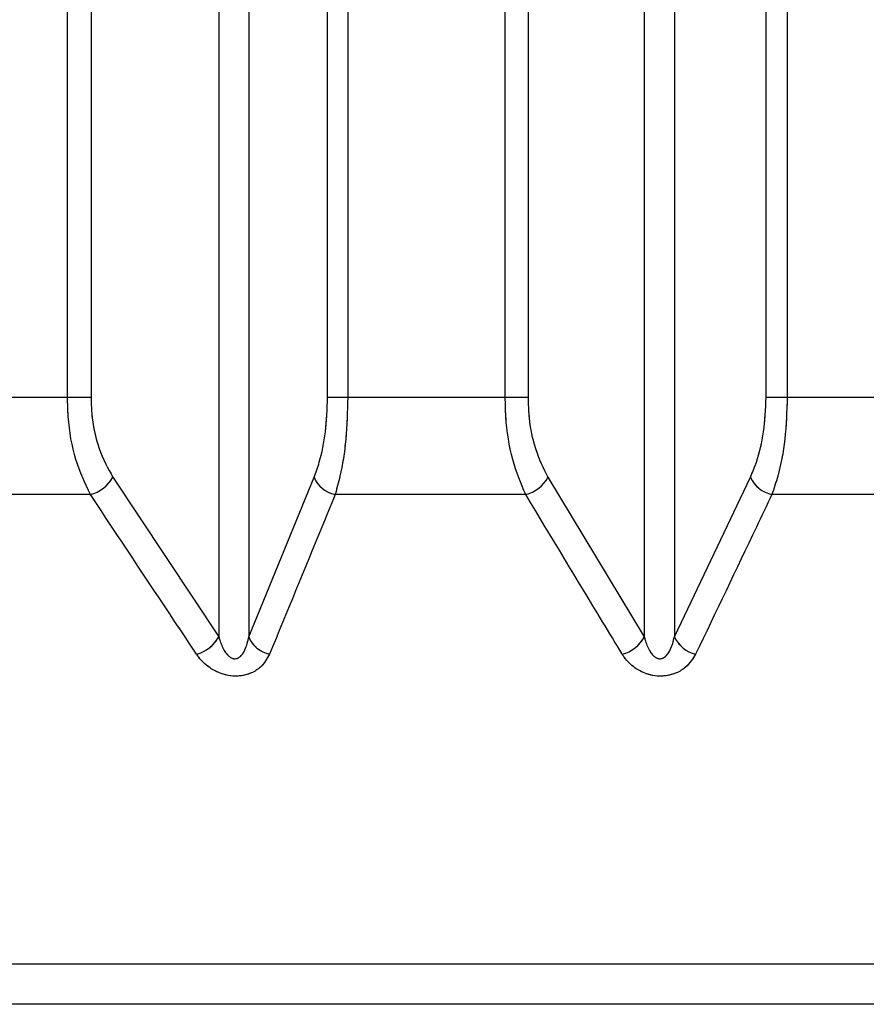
# Model space of a CAD drawing. Header units: inches. Extents: x 0.1 to 16.9, y 0.1 to 10.9.
# Tile 29 of 235: x 6.44807 to 6.4492, y 2.44266 to 2.44397. Entities that reach past the tile are written whole.
import ezdxf

# ---------------------------------------------------------------- set-up
doc = ezdxf.new("R2010")
doc.units = ezdxf.units.IN
doc.header["$MEASUREMENT"] = 0
doc.linetypes.add('PHANTOM', pattern=[0.49999999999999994, 0.25, -0.05, 0.05, -0.05, 0.05, -0.05])

msp = doc.modelspace()

# ---------------------------------------------------------------- linework, layer by layer
at = {"color": 7, "linetype": 'Continuous', "lineweight": 25}
for p, q in [((6.448137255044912, 2.443469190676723), (6.448137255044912, 2.447858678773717)), ((6.44816869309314, 2.447858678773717), (6.44816869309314, 2.443469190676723)), ((6.448484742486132, 2.443469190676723), (6.448484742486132, 2.447858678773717)), ((6.448511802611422, 2.447858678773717), (6.448511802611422, 2.443469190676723)), ((6.448722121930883, 2.443469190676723), (6.448722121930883, 2.447858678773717)), ((6.448752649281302, 2.447858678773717), (6.448752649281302, 2.443469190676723)), ((6.449070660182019, 2.443469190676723), (6.449070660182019, 2.447858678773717)), ((6.449098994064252, 2.447858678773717), (6.449098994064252, 2.443469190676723)), ((6.448339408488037, 2.447602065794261), (6.448339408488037, 2.443149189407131)), ((6.448379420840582, 2.447602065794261), (6.448379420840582, 2.443149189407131)), ((6.448907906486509, 2.447602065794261), (6.448907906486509, 2.443149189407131)), ((6.448948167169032, 2.447602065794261), (6.448948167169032, 2.443149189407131)), ((6.448137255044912, 2.443469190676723), (6.447928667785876, 2.443469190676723)), ((6.44816869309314, 2.443469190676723), (6.448137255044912, 2.443469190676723)), ((6.448511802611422, 2.443469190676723), (6.448484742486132, 2.443469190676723)), ((6.448722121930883, 2.443469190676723), (6.448511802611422, 2.443469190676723)), ((6.448752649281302, 2.443469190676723), (6.448722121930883, 2.443469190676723)), ((6.449098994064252, 2.443469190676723), (6.449070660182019, 2.443469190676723)), ((6.449310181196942, 2.443469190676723), (6.449098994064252, 2.443469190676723)), ((6.448197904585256, 2.443362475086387), (6.448339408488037, 2.443149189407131)), ((6.448379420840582, 2.443149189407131), (6.448466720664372, 2.443362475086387)), ((6.448779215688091, 2.443362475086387), (6.448907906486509, 2.443149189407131)), ((6.448948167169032, 2.443149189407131), (6.449049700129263, 2.443362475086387)), ((6.448167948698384, 2.443339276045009), (6.447915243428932, 2.443339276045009)), ((6.448749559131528, 2.443339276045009), (6.448494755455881, 2.443339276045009)), ((6.449334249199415, 2.443339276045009), (6.449078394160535, 2.443339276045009)), ((6.4580042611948, 2.44271199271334), (6.440993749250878, 2.44271199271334)), ((6.457874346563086, 2.442658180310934), (6.441123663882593, 2.442658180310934))]:
    msp.add_line(p, q, dxfattribs=at)
at = {"color": 7, "linetype": 'PHANTOM', "lineweight": 18}
for p, q in [((6.448137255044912, 2.443469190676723), (6.448137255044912, 2.447858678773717)), ((6.448137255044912, 2.443469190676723), (6.448137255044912, 2.447858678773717)), ((6.448137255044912, 2.443469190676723), (6.448137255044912, 2.447858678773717)), ((6.44816869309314, 2.447858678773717), (6.44816869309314, 2.443469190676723)), ((6.44816869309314, 2.447858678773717), (6.44816869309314, 2.443469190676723)), ((6.44816869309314, 2.447858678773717), (6.44816869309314, 2.443469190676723)), ((6.448484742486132, 2.443469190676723), (6.448484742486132, 2.447858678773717)), ((6.448484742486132, 2.443469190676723), (6.448484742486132, 2.447858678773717)), ((6.448484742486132, 2.443469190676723), (6.448484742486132, 2.447858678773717)), ((6.448511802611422, 2.447858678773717), (6.448511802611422, 2.443469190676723)), ((6.448511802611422, 2.447858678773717), (6.448511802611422, 2.443469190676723)), ((6.448511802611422, 2.447858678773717), (6.448511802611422, 2.443469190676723)), ((6.448722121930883, 2.443469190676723), (6.448722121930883, 2.447858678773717)), ((6.448722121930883, 2.443469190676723), (6.448722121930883, 2.447858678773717)), ((6.448722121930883, 2.443469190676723), (6.448722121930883, 2.447858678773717)), ((6.448752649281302, 2.447858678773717), (6.448752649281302, 2.443469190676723)), ((6.448752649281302, 2.447858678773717), (6.448752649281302, 2.443469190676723)), ((6.448752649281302, 2.447858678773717), (6.448752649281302, 2.443469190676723)), ((6.449070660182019, 2.443469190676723), (6.449070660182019, 2.447858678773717)), ((6.449070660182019, 2.443469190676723), (6.449070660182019, 2.447858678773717)), ((6.449070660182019, 2.443469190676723), (6.449070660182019, 2.447858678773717)), ((6.449098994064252, 2.447858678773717), (6.449098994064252, 2.443469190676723)), ((6.449098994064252, 2.447858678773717), (6.449098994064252, 2.443469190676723)), ((6.449098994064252, 2.447858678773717), (6.449098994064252, 2.443469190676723)), ((6.448339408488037, 2.447602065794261), (6.448339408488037, 2.443149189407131)), ((6.448339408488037, 2.447602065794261), (6.448339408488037, 2.443149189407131)), ((6.448339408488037, 2.447602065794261), (6.448339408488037, 2.443149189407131)), ((6.448379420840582, 2.447602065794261), (6.448379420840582, 2.443149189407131)), ((6.448379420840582, 2.447602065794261), (6.448379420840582, 2.443149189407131)), ((6.448379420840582, 2.447602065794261), (6.448379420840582, 2.443149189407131)), ((6.448907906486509, 2.447602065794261), (6.448907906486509, 2.443149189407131)), ((6.448907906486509, 2.447602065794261), (6.448907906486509, 2.443149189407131)), ((6.448907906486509, 2.447602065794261), (6.448907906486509, 2.443149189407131)), ((6.448948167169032, 2.447602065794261), (6.448948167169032, 2.443149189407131)), ((6.448948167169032, 2.447602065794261), (6.448948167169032, 2.443149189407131)), ((6.448948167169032, 2.447602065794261), (6.448948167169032, 2.443149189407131)), ((6.448137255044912, 2.443469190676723), (6.447928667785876, 2.443469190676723)), ((6.448137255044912, 2.443469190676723), (6.447928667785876, 2.443469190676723)), ((6.448137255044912, 2.443469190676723), (6.447928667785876, 2.443469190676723)), ((6.44816869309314, 2.443469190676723), (6.448137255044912, 2.443469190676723)), ((6.44816869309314, 2.443469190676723), (6.448137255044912, 2.443469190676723)), ((6.44816869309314, 2.443469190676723), (6.448137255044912, 2.443469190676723)), ((6.448511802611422, 2.443469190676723), (6.448484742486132, 2.443469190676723)), ((6.448511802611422, 2.443469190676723), (6.448484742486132, 2.443469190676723)), ((6.448511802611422, 2.443469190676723), (6.448484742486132, 2.443469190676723)), ((6.448722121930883, 2.443469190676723), (6.448511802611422, 2.443469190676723)), ((6.448722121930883, 2.443469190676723), (6.448511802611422, 2.443469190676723)), ((6.448722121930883, 2.443469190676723), (6.448511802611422, 2.443469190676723)), ((6.448752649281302, 2.443469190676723), (6.448722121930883, 2.443469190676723)), ((6.448752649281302, 2.443469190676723), (6.448722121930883, 2.443469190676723)), ((6.448752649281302, 2.443469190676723), (6.448722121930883, 2.443469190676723)), ((6.449098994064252, 2.443469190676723), (6.449070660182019, 2.443469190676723)), ((6.449098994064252, 2.443469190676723), (6.449070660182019, 2.443469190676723)), ((6.449098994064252, 2.443469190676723), (6.449070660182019, 2.443469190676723)), ((6.449310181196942, 2.443469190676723), (6.449098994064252, 2.443469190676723)), ((6.449310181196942, 2.443469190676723), (6.449098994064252, 2.443469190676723)), ((6.449310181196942, 2.443469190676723), (6.449098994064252, 2.443469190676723)), ((6.448197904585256, 2.443362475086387), (6.448339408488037, 2.443149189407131)), ((6.448197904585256, 2.443362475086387), (6.448339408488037, 2.443149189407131)), ((6.448197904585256, 2.443362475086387), (6.448339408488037, 2.443149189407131)), ((6.448379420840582, 2.443149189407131), (6.448466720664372, 2.443362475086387)), ((6.448379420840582, 2.443149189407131), (6.448466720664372, 2.443362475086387)), ((6.448379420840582, 2.443149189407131), (6.448466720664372, 2.443362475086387)), ((6.448779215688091, 2.443362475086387), (6.448907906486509, 2.443149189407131)), ((6.448779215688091, 2.443362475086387), (6.448907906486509, 2.443149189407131)), ((6.448779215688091, 2.443362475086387), (6.448907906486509, 2.443149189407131)), ((6.448948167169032, 2.443149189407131), (6.449049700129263, 2.443362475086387)), ((6.448948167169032, 2.443149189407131), (6.449049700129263, 2.443362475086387)), ((6.448948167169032, 2.443149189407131), (6.449049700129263, 2.443362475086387)), ((6.448167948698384, 2.443339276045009), (6.447915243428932, 2.443339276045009)), ((6.448167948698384, 2.443339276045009), (6.447915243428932, 2.443339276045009)), ((6.448167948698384, 2.443339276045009), (6.447915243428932, 2.443339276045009)), ((6.448749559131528, 2.443339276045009), (6.448494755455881, 2.443339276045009)), ((6.448749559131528, 2.443339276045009), (6.448494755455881, 2.443339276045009)), ((6.448749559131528, 2.443339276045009), (6.448494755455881, 2.443339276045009)), ((6.449334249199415, 2.443339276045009), (6.449078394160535, 2.443339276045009)), ((6.449334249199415, 2.443339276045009), (6.449078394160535, 2.443339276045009)), ((6.449334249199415, 2.443339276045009), (6.449078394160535, 2.443339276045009)), ((6.4580042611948, 2.44271199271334), (6.440993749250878, 2.44271199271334)), ((6.4580042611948, 2.44271199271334), (6.44099374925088, 2.44271199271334)), ((6.4580042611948, 2.44271199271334), (6.44099374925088, 2.44271199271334)), ((6.457874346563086, 2.442658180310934), (6.441123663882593, 2.442658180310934)), ((6.457874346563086, 2.442658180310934), (6.441123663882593, 2.442658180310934)), ((6.457874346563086, 2.442658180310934), (6.441123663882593, 2.442658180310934))]:
    msp.add_line(p, q, dxfattribs=at)
at = {"color": 7, "linetype": 'Continuous', "lineweight": 25}
for centre, radius, start, end in [((6.448154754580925, 2.443387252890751), 4.975803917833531e-05, 285.3767895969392, 330.1344871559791), ((6.448502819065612, 2.443377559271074), 3.912323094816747e-05, 202.6782431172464, 258.1056337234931), ((6.448737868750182, 2.443384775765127), 4.69775430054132e-05, 284.4094964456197, 331.6595727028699), ((6.449087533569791, 2.443379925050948), 4.166377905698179e-05, 204.7606273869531, 257.3284943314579), ((6.448296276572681, 2.443173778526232), 4.964863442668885e-05, 285.7348053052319, 330.3129222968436), ((6.448415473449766, 2.443164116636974), 3.902067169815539e-05, 202.4915216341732, 257.7089403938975), ((6.448866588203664, 2.443171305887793), 4.686511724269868e-05, 284.7749456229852, 331.841146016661), ((6.44898595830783, 2.443166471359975), 4.155521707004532e-05, 204.5746997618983, 256.9439419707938)]:
    msp.add_arc(centre, radius, start, end, dxfattribs=at)
at = {"color": 7, "linetype": 'PHANTOM', "lineweight": 18}
for centre, radius, start, end in [((6.448154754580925, 2.443387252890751), 4.975803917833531e-05, 285.3767895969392, 330.1344871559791), ((6.448154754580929, 2.443387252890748), 4.975803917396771e-05, 285.3767895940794, 330.1344871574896), ((6.448154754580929, 2.443387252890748), 4.975803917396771e-05, 285.3767895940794, 330.1344871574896), ((6.448502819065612, 2.443377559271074), 3.912323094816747e-05, 202.6782431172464, 258.1056337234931), ((6.448502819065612, 2.443377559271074), 3.912323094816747e-05, 202.6782431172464, 258.1056337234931), ((6.448502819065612, 2.443377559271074), 3.912323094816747e-05, 202.6782431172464, 258.1056337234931), ((6.448737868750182, 2.443384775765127), 4.69775430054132e-05, 284.4094964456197, 331.6595727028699), ((6.448737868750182, 2.443384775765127), 4.69775430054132e-05, 284.4094964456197, 331.6595727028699), ((6.448737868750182, 2.443384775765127), 4.69775430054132e-05, 284.4094964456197, 331.6595727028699), ((6.449087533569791, 2.443379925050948), 4.166377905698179e-05, 204.7606273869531, 257.3284943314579), ((6.449087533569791, 2.443379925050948), 4.166377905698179e-05, 204.7606273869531, 257.3284943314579), ((6.449087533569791, 2.443379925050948), 4.166377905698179e-05, 204.7606273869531, 257.3284943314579), ((6.448296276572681, 2.443173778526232), 4.964863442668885e-05, 285.7348053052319, 330.3129222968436), ((6.448296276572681, 2.443173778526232), 4.964863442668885e-05, 285.7348053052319, 330.3129222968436), ((6.448296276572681, 2.443173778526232), 4.964863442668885e-05, 285.7348053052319, 330.3129222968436), ((6.448415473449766, 2.443164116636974), 3.902067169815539e-05, 202.4915216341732, 257.7089403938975), ((6.448415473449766, 2.443164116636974), 3.902067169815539e-05, 202.4915216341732, 257.7089403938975), ((6.448415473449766, 2.443164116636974), 3.902067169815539e-05, 202.4915216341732, 257.7089403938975), ((6.448866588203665, 2.443171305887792), 4.686511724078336e-05, 284.7749456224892, 331.8411460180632), ((6.448866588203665, 2.443171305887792), 4.686511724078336e-05, 284.7749456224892, 331.8411460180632), ((6.448866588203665, 2.443171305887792), 4.686511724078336e-05, 284.7749456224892, 331.8411460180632), ((6.448985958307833, 2.443166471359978), 4.155521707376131e-05, 204.5746997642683, 256.9439419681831), ((6.448985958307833, 2.443166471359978), 4.155521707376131e-05, 204.5746997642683, 256.9439419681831), ((6.448985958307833, 2.443166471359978), 4.155521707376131e-05, 204.5746997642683, 256.9439419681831)]:
    msp.add_arc(centre, radius, start, end, dxfattribs=at)
at = {"color": 7, "linetype": 'Continuous', "lineweight": 25}
for points, knots in [([(6.448167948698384, 2.443339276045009), (6.448160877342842, 2.443354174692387), (6.448146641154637, 2.443384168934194), (6.448138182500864, 2.443431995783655), (6.448137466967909, 2.443460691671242), (6.448137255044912, 2.443469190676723)], [0, 0, 0, 0, 0.4099050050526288, 0.8252285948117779, 0.9999999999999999, 0.9999999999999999, 0.9999999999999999, 0.9999999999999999]), ([(6.44816869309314, 2.443469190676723), (6.448168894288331, 2.443462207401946), (6.44816957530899, 2.443438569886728), (6.44817771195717, 2.443399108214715), (6.448191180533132, 2.443374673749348), (6.448197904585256, 2.443362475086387)], [0, 0, 0, 0, 0.1735354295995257, 0.5873958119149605, 1, 1, 1, 1]), ([(6.448466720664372, 2.443362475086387), (6.448469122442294, 2.443369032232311), (6.448475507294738, 2.443386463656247), (6.448482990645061, 2.443422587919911), (6.448484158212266, 2.443453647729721), (6.448484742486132, 2.443469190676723)], [0, 0, 0, 0, 0.2315050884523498, 0.615429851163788, 0.9999999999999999, 0.9999999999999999, 0.9999999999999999, 0.9999999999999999]), ([(6.448511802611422, 2.443469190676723), (6.44851125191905, 2.443450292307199), (6.448510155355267, 2.44341266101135), (6.44850309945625, 2.4433686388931), (6.448497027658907, 2.443347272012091), (6.448494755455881, 2.443339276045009)], [0, 0, 0, 0, 0.3869935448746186, 0.7705992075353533, 1, 1, 1, 1]), ([(6.448749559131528, 2.443339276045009), (6.448743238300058, 2.443354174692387), (6.448730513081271, 2.443384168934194), (6.448722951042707, 2.443431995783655), (6.44872231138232, 2.443460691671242), (6.448722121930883, 2.443469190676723)], [0, 0, 0, 0, 0.4099050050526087, 0.8252285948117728, 1, 1, 1, 1]), ([(6.448752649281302, 2.443469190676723), (6.448752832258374, 2.443462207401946), (6.448753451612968, 2.443438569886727), (6.448760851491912, 2.443399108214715), (6.448773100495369, 2.443374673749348), (6.448779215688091, 2.443362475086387)], [0, 0, 0, 0, 0.1735354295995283, 0.5873958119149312, 0.9999999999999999, 0.9999999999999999, 0.9999999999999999, 0.9999999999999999]), ([(6.449049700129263, 2.443362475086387), (6.449052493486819, 2.443369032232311), (6.449059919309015, 2.443386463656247), (6.449068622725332, 2.443422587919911), (6.44906998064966, 2.443453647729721), (6.449070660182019, 2.443469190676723)], [0, 0, 0, 0, 0.2315050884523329, 0.6154298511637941, 1, 1, 1, 1]), ([(6.449098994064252, 2.443469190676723), (6.449098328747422, 2.443450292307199), (6.449097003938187, 2.44341266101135), (6.449088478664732, 2.4433686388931), (6.44908114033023, 2.443347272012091), (6.449078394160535, 2.443339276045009)], [0, 0, 0, 0, 0.3869935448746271, 0.7705992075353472, 0.9999999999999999, 0.9999999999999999, 0.9999999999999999, 0.9999999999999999]), ([(6.44830974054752, 2.443125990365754), (6.44830010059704, 2.443140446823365), (6.448252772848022, 2.443211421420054), (6.44820555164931, 2.443282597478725), (6.448167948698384, 2.443339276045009)], [0, 0, 0, 0, 0.2036849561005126, 1, 1, 1, 1]), ([(6.448494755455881, 2.443339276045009), (6.448488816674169, 2.443324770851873), (6.448459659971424, 2.443253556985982), (6.448430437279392, 2.443182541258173), (6.448407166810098, 2.443125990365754)], [0, 0, 0, 0, 0.2036849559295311, 1, 1, 1, 1]), ([(6.448878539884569, 2.443125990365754), (6.44886977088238, 2.443140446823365), (6.448826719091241, 2.443211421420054), (6.448783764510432, 2.443282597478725), (6.448749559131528, 2.443339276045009)], [0, 0, 0, 0, 0.2036849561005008, 1, 1, 1, 1]), ([(6.449078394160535, 2.443339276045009), (6.449071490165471, 2.443324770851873), (6.449037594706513, 2.443253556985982), (6.44900362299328, 2.443182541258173), (6.448976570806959, 2.443125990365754)], [0, 0, 0, 0, 0.2036849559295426, 1, 1, 1, 1]), ([(6.448339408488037, 2.443149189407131), (6.448339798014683, 2.443147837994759), (6.448341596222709, 2.44314159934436), (6.448345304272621, 2.443132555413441), (6.448351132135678, 2.443124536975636), (6.448355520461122, 2.44312137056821), (6.448358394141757, 2.443120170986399), (6.448361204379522, 2.443119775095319), (6.44836423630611, 2.443120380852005), (6.448367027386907, 2.443121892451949), (6.448370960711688, 2.443125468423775), (6.448376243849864, 2.443134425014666), (6.448378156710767, 2.443143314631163), (6.448379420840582, 2.443149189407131)], [0, 0, 0, 0, 0.05649002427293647, 0.2607801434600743, 0.386730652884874, 0.4358741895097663, 0.4646030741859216, 0.5036756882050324, 0.5409810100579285, 0.5816903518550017, 0.6276471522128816, 0.7539275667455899, 1, 1, 1, 1]), ([(6.448907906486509, 2.443149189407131), (6.448908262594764, 2.443147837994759), (6.448909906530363, 2.44314159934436), (6.448913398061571, 2.443132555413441), (6.448919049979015, 2.443124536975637), (6.448923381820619, 2.44312137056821), (6.448926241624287, 2.4431201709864), (6.44892905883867, 2.443119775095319), (6.448932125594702, 2.443120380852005), (6.448934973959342, 2.443121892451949), (6.44893902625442, 2.443125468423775), (6.448944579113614, 2.443134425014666), (6.448946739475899, 2.443143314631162), (6.448948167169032, 2.443149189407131)], [0, 0, 0, 0, 0.05649002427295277, 0.2607801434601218, 0.3867306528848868, 0.4358741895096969, 0.4646030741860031, 0.5036756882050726, 0.5409810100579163, 0.5816903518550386, 0.6276471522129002, 0.7539275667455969, 1, 1, 1, 1]), ([(6.448407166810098, 2.443125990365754), (6.448403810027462, 2.443119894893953), (6.448398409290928, 2.443110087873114), (6.448384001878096, 2.443100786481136), (6.448370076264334, 2.443096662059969), (6.448355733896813, 2.443096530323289), (6.448340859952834, 2.443100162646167), (6.448325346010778, 2.443108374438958), (6.448315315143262, 2.443118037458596), (6.448310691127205, 2.443124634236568), (6.44830974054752, 2.443125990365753)], [0, 0, 0, 0, 0.2086143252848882, 0.3356401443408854, 0.4424206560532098, 0.5496604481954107, 0.6478447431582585, 0.7774633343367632, 0.9542521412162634, 1, 1, 1, 1]), ([(6.448976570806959, 2.443125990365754), (6.448972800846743, 2.443119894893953), (6.448966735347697, 2.443110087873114), (6.448951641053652, 2.443100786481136), (6.448937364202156, 2.443096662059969), (6.448922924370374, 2.443096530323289), (6.448908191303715, 2.443100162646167), (6.448893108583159, 2.443108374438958), (6.448883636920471, 2.443118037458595), (6.448879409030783, 2.443124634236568), (6.448878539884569, 2.443125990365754)], [0, 0, 0, 0, 0.2086143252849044, 0.3356401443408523, 0.4424206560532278, 0.5496604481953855, 0.6478447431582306, 0.7774633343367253, 0.9542521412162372, 1, 1, 1, 1])]:
    msp.add_open_spline(points, degree=3, knots=knots, dxfattribs=at)
at = {"color": 7, "linetype": 'PHANTOM', "lineweight": 18}
for points, knots in [([(6.448167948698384, 2.443339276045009), (6.448160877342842, 2.443354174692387), (6.448146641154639, 2.443384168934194), (6.448138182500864, 2.443431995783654), (6.448137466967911, 2.443460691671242), (6.448137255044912, 2.443469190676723)], [0, 0, 0, 0, 0.4099050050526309, 0.8252285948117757, 1, 1, 1, 1]), ([(6.448167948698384, 2.443339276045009), (6.448160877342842, 2.443354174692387), (6.448146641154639, 2.443384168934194), (6.448138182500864, 2.443431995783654), (6.448137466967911, 2.443460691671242), (6.448137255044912, 2.443469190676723)], [0, 0, 0, 0, 0.4099050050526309, 0.8252285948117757, 1, 1, 1, 1]), ([(6.448167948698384, 2.443339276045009), (6.448160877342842, 2.443354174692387), (6.448146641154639, 2.443384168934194), (6.448138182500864, 2.443431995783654), (6.448137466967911, 2.443460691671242), (6.448137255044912, 2.443469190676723)], [0, 0, 0, 0, 0.4099050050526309, 0.8252285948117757, 1, 1, 1, 1]), ([(6.44816869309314, 2.443469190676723), (6.448168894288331, 2.443462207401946), (6.44816957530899, 2.443438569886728), (6.44817771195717, 2.443399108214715), (6.448191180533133, 2.443374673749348), (6.448197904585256, 2.443362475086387)], [0, 0, 0, 0, 0.1735354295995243, 0.5873958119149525, 1, 1, 1, 1]), ([(6.44816869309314, 2.443469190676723), (6.448168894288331, 2.443462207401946), (6.44816957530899, 2.443438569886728), (6.44817771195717, 2.443399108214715), (6.448191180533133, 2.443374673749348), (6.448197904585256, 2.443362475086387)], [0, 0, 0, 0, 0.1735354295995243, 0.5873958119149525, 1, 1, 1, 1]), ([(6.44816869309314, 2.443469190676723), (6.448168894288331, 2.443462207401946), (6.44816957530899, 2.443438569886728), (6.44817771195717, 2.443399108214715), (6.448191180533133, 2.443374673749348), (6.448197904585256, 2.443362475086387)], [0, 0, 0, 0, 0.1735354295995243, 0.5873958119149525, 1, 1, 1, 1]), ([(6.448466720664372, 2.443362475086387), (6.448469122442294, 2.443369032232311), (6.448475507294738, 2.443386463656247), (6.448482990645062, 2.443422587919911), (6.448484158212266, 2.443453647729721), (6.448484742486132, 2.443469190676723)], [0, 0, 0, 0, 0.2315050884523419, 0.6154298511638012, 1, 1, 1, 1]), ([(6.448466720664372, 2.443362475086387), (6.448469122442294, 2.443369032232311), (6.448475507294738, 2.443386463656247), (6.448482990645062, 2.443422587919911), (6.448484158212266, 2.443453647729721), (6.448484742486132, 2.443469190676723)], [0, 0, 0, 0, 0.2315050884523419, 0.6154298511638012, 1, 1, 1, 1]), ([(6.448466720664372, 2.443362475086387), (6.448469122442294, 2.443369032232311), (6.448475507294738, 2.443386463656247), (6.448482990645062, 2.443422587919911), (6.448484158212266, 2.443453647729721), (6.448484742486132, 2.443469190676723)], [0, 0, 0, 0, 0.2315050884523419, 0.6154298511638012, 1, 1, 1, 1]), ([(6.448511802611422, 2.443469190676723), (6.44851125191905, 2.443450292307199), (6.448510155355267, 2.44341266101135), (6.44850309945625, 2.4433686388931), (6.448497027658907, 2.443347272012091), (6.448494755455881, 2.443339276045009)], [0, 0, 0, 0, 0.3869935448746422, 0.7705992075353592, 0.9999999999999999, 0.9999999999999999, 0.9999999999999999, 0.9999999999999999]), ([(6.448511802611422, 2.443469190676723), (6.44851125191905, 2.443450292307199), (6.448510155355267, 2.44341266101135), (6.44850309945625, 2.4433686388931), (6.448497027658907, 2.443347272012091), (6.448494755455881, 2.443339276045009)], [0, 0, 0, 0, 0.3869935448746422, 0.7705992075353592, 0.9999999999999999, 0.9999999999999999, 0.9999999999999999, 0.9999999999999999]), ([(6.448511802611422, 2.443469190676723), (6.44851125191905, 2.443450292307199), (6.448510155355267, 2.44341266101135), (6.44850309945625, 2.4433686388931), (6.448497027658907, 2.443347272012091), (6.448494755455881, 2.443339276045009)], [0, 0, 0, 0, 0.3869935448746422, 0.7705992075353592, 0.9999999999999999, 0.9999999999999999, 0.9999999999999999, 0.9999999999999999]), ([(6.448749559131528, 2.443339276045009), (6.448743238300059, 2.443354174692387), (6.448730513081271, 2.443384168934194), (6.448722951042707, 2.443431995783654), (6.44872231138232, 2.443460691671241), (6.448722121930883, 2.443469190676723)], [0, 0, 0, 0, 0.4099050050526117, 0.8252285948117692, 1, 1, 1, 1]), ([(6.448749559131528, 2.443339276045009), (6.448743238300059, 2.443354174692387), (6.448730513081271, 2.443384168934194), (6.448722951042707, 2.443431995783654), (6.44872231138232, 2.443460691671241), (6.448722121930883, 2.443469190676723)], [0, 0, 0, 0, 0.4099050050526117, 0.8252285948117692, 1, 1, 1, 1]), ([(6.448749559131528, 2.443339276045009), (6.448743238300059, 2.443354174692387), (6.448730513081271, 2.443384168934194), (6.448722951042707, 2.443431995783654), (6.44872231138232, 2.443460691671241), (6.448722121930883, 2.443469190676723)], [0, 0, 0, 0, 0.4099050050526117, 0.8252285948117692, 1, 1, 1, 1]), ([(6.448752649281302, 2.443469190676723), (6.448752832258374, 2.443462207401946), (6.448753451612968, 2.443438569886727), (6.448760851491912, 2.443399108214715), (6.448773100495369, 2.443374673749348), (6.448779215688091, 2.443362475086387)], [0, 0, 0, 0, 0.1735354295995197, 0.5873958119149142, 1, 1, 1, 1]), ([(6.448752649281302, 2.443469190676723), (6.448752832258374, 2.443462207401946), (6.448753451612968, 2.443438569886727), (6.448760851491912, 2.443399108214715), (6.448773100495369, 2.443374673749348), (6.448779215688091, 2.443362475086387)], [0, 0, 0, 0, 0.1735354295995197, 0.5873958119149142, 1, 1, 1, 1]), ([(6.448752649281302, 2.443469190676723), (6.448752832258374, 2.443462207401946), (6.448753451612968, 2.443438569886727), (6.448760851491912, 2.443399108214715), (6.448773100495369, 2.443374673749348), (6.448779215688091, 2.443362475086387)], [0, 0, 0, 0, 0.1735354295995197, 0.5873958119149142, 1, 1, 1, 1]), ([(6.449049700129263, 2.443362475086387), (6.449052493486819, 2.443369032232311), (6.449059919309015, 2.443386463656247), (6.449068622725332, 2.44342258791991), (6.44906998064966, 2.443453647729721), (6.449070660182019, 2.443469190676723)], [0, 0, 0, 0, 0.2315050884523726, 0.6154298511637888, 1, 1, 1, 1]), ([(6.449049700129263, 2.443362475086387), (6.449052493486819, 2.443369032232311), (6.449059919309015, 2.443386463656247), (6.449068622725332, 2.44342258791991), (6.44906998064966, 2.443453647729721), (6.449070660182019, 2.443469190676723)], [0, 0, 0, 0, 0.2315050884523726, 0.6154298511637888, 1, 1, 1, 1]), ([(6.449049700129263, 2.443362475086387), (6.449052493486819, 2.443369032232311), (6.449059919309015, 2.443386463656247), (6.449068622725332, 2.44342258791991), (6.44906998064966, 2.443453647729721), (6.449070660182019, 2.443469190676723)], [0, 0, 0, 0, 0.2315050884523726, 0.6154298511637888, 1, 1, 1, 1]), ([(6.449098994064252, 2.443469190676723), (6.449098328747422, 2.443450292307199), (6.449097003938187, 2.44341266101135), (6.449088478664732, 2.4433686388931), (6.44908114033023, 2.443347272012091), (6.449078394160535, 2.443339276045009)], [0, 0, 0, 0, 0.3869935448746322, 0.7705992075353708, 0.9999999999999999, 0.9999999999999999, 0.9999999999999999, 0.9999999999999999]), ([(6.449098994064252, 2.443469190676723), (6.449098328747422, 2.443450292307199), (6.449097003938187, 2.44341266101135), (6.449088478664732, 2.4433686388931), (6.44908114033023, 2.443347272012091), (6.449078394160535, 2.443339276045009)], [0, 0, 0, 0, 0.3869935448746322, 0.7705992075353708, 0.9999999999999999, 0.9999999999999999, 0.9999999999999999, 0.9999999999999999]), ([(6.449098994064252, 2.443469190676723), (6.449098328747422, 2.443450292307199), (6.449097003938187, 2.44341266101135), (6.449088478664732, 2.4433686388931), (6.44908114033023, 2.443347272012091), (6.449078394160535, 2.443339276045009)], [0, 0, 0, 0, 0.3869935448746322, 0.7705992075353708, 0.9999999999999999, 0.9999999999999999, 0.9999999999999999, 0.9999999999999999]), ([(6.44830974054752, 2.443125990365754), (6.44830010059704, 2.443140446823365), (6.448252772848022, 2.443211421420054), (6.44820555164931, 2.443282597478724), (6.448167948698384, 2.443339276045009)], [0, 0, 0, 0, 0.2036849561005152, 1, 1, 1, 1]), ([(6.44830974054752, 2.443125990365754), (6.44830010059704, 2.443140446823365), (6.448252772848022, 2.443211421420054), (6.44820555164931, 2.443282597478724), (6.448167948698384, 2.443339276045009)], [0, 0, 0, 0, 0.2036849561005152, 1, 1, 1, 1]), ([(6.44830974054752, 2.443125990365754), (6.44830010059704, 2.443140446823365), (6.448252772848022, 2.443211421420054), (6.44820555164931, 2.443282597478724), (6.448167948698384, 2.443339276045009)], [0, 0, 0, 0, 0.2036849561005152, 1, 1, 1, 1]), ([(6.448494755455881, 2.443339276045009), (6.448488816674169, 2.443324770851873), (6.448459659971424, 2.443253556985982), (6.448430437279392, 2.443182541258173), (6.448407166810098, 2.443125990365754)], [0, 0, 0, 0, 0.2036849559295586, 1, 1, 1, 1]), ([(6.448494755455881, 2.443339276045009), (6.448488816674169, 2.443324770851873), (6.448459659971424, 2.443253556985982), (6.448430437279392, 2.443182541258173), (6.448407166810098, 2.443125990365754)], [0, 0, 0, 0, 0.2036849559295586, 1, 1, 1, 1]), ([(6.448494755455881, 2.443339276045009), (6.448488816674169, 2.443324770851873), (6.448459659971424, 2.443253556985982), (6.448430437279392, 2.443182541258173), (6.448407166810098, 2.443125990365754)], [0, 0, 0, 0, 0.2036849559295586, 1, 1, 1, 1]), ([(6.448878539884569, 2.443125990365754), (6.44886977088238, 2.443140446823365), (6.448826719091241, 2.443211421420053), (6.448783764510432, 2.443282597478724), (6.448749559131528, 2.443339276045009)], [0, 0, 0, 0, 0.2036849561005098, 1, 1, 1, 1]), ([(6.448878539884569, 2.443125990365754), (6.44886977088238, 2.443140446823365), (6.448826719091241, 2.443211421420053), (6.448783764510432, 2.443282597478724), (6.448749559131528, 2.443339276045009)], [0, 0, 0, 0, 0.2036849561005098, 1, 1, 1, 1]), ([(6.448878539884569, 2.443125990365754), (6.44886977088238, 2.443140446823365), (6.448826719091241, 2.443211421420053), (6.448783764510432, 2.443282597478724), (6.448749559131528, 2.443339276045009)], [0, 0, 0, 0, 0.2036849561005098, 1, 1, 1, 1]), ([(6.449078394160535, 2.443339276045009), (6.449071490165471, 2.443324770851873), (6.449037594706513, 2.443253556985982), (6.44900362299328, 2.443182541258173), (6.448976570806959, 2.443125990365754)], [0, 0, 0, 0, 0.2036849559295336, 1, 1, 1, 1]), ([(6.449078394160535, 2.443339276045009), (6.449071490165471, 2.443324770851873), (6.449037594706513, 2.443253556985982), (6.44900362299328, 2.443182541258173), (6.448976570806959, 2.443125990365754)], [0, 0, 0, 0, 0.2036849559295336, 1, 1, 1, 1]), ([(6.449078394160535, 2.443339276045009), (6.449071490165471, 2.443324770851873), (6.449037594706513, 2.443253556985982), (6.44900362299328, 2.443182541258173), (6.448976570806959, 2.443125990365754)], [0, 0, 0, 0, 0.2036849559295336, 1, 1, 1, 1]), ([(6.448339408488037, 2.443149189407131), (6.448339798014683, 2.443147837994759), (6.44834159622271, 2.443141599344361), (6.448345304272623, 2.443132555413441), (6.448351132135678, 2.443124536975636), (6.448355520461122, 2.44312137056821), (6.448358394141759, 2.4431201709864), (6.448361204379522, 2.443119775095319), (6.44836423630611, 2.443120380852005), (6.448367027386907, 2.443121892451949), (6.448370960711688, 2.443125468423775), (6.448376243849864, 2.443134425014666), (6.448378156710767, 2.443143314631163), (6.448379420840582, 2.443149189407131)], [0, 0, 0, 0, 0.05649002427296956, 0.2607801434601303, 0.3867306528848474, 0.4358741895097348, 0.4646030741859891, 0.5036756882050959, 0.5409810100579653, 0.5816903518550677, 0.6276471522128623, 0.7539275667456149, 1, 1, 1, 1]), ([(6.448339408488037, 2.443149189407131), (6.448339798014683, 2.443147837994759), (6.44834159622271, 2.443141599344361), (6.448345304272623, 2.443132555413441), (6.448351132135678, 2.443124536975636), (6.448355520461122, 2.44312137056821), (6.448358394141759, 2.4431201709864), (6.448361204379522, 2.443119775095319), (6.44836423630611, 2.443120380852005), (6.448367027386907, 2.443121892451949), (6.448370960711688, 2.443125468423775), (6.448376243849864, 2.443134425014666), (6.448378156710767, 2.443143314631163), (6.448379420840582, 2.443149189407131)], [0, 0, 0, 0, 0.05649002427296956, 0.2607801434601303, 0.3867306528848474, 0.4358741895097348, 0.4646030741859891, 0.5036756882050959, 0.5409810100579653, 0.5816903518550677, 0.6276471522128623, 0.7539275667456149, 1, 1, 1, 1]), ([(6.448339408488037, 2.443149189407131), (6.448339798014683, 2.443147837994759), (6.44834159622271, 2.443141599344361), (6.448345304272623, 2.443132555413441), (6.448351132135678, 2.443124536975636), (6.448355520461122, 2.44312137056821), (6.448358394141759, 2.4431201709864), (6.448361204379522, 2.443119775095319), (6.44836423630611, 2.443120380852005), (6.448367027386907, 2.443121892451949), (6.448370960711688, 2.443125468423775), (6.448376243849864, 2.443134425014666), (6.448378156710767, 2.443143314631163), (6.448379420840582, 2.443149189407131)], [0, 0, 0, 0, 0.05649002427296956, 0.2607801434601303, 0.3867306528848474, 0.4358741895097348, 0.4646030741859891, 0.5036756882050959, 0.5409810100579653, 0.5816903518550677, 0.6276471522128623, 0.7539275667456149, 1, 1, 1, 1]), ([(6.448907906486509, 2.443149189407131), (6.448908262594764, 2.443147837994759), (6.448909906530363, 2.443141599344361), (6.448913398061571, 2.443132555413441), (6.448919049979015, 2.443124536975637), (6.44892338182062, 2.44312137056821), (6.448926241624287, 2.443120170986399), (6.44892905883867, 2.443119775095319), (6.448932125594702, 2.443120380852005), (6.448934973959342, 2.443121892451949), (6.44893902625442, 2.443125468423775), (6.448944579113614, 2.443134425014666), (6.448946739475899, 2.443143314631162), (6.448948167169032, 2.443149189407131)], [0, 0, 0, 0, 0.05649002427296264, 0.2607801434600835, 0.3867306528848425, 0.4358741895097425, 0.4646030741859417, 0.5036756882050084, 0.5409810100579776, 0.5816903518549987, 0.6276471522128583, 0.7539275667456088, 1, 1, 1, 1]), ([(6.448907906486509, 2.443149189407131), (6.448908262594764, 2.443147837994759), (6.448909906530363, 2.443141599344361), (6.448913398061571, 2.443132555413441), (6.448919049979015, 2.443124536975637), (6.44892338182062, 2.44312137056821), (6.448926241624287, 2.443120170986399), (6.44892905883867, 2.443119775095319), (6.448932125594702, 2.443120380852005), (6.448934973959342, 2.443121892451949), (6.44893902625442, 2.443125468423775), (6.448944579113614, 2.443134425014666), (6.448946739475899, 2.443143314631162), (6.448948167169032, 2.443149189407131)], [0, 0, 0, 0, 0.05649002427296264, 0.2607801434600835, 0.3867306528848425, 0.4358741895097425, 0.4646030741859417, 0.5036756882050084, 0.5409810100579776, 0.5816903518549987, 0.6276471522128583, 0.7539275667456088, 1, 1, 1, 1]), ([(6.448907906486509, 2.443149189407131), (6.448908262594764, 2.443147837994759), (6.448909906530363, 2.443141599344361), (6.448913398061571, 2.443132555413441), (6.448919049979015, 2.443124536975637), (6.44892338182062, 2.44312137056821), (6.448926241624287, 2.443120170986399), (6.44892905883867, 2.443119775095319), (6.448932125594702, 2.443120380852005), (6.448934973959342, 2.443121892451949), (6.44893902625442, 2.443125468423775), (6.448944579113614, 2.443134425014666), (6.448946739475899, 2.443143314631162), (6.448948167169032, 2.443149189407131)], [0, 0, 0, 0, 0.05649002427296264, 0.2607801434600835, 0.3867306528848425, 0.4358741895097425, 0.4646030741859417, 0.5036756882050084, 0.5409810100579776, 0.5816903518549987, 0.6276471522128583, 0.7539275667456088, 1, 1, 1, 1]), ([(6.448407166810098, 2.443125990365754), (6.448403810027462, 2.443119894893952), (6.448398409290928, 2.443110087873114), (6.448384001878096, 2.443100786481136), (6.448370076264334, 2.443096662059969), (6.448355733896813, 2.443096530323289), (6.448340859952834, 2.443100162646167), (6.448325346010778, 2.443108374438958), (6.448315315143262, 2.443118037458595), (6.448310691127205, 2.443124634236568), (6.44830974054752, 2.443125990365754)], [0, 0, 0, 0, 0.2086143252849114, 0.3356401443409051, 0.4424206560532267, 0.5496604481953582, 0.6478447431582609, 0.7774633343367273, 0.9542521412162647, 1, 1, 1, 1]), ([(6.448407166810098, 2.443125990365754), (6.448403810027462, 2.443119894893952), (6.448398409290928, 2.443110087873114), (6.448384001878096, 2.443100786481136), (6.448370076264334, 2.443096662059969), (6.448355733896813, 2.443096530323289), (6.448340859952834, 2.443100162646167), (6.448325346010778, 2.443108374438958), (6.448315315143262, 2.443118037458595), (6.448310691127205, 2.443124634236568), (6.44830974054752, 2.443125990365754)], [0, 0, 0, 0, 0.2086143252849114, 0.3356401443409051, 0.4424206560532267, 0.5496604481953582, 0.6478447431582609, 0.7774633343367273, 0.9542521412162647, 1, 1, 1, 1]), ([(6.448407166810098, 2.443125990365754), (6.448403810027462, 2.443119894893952), (6.448398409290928, 2.443110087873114), (6.448384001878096, 2.443100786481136), (6.448370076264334, 2.443096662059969), (6.448355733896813, 2.443096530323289), (6.448340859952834, 2.443100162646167), (6.448325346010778, 2.443108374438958), (6.448315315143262, 2.443118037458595), (6.448310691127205, 2.443124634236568), (6.44830974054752, 2.443125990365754)], [0, 0, 0, 0, 0.2086143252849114, 0.3356401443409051, 0.4424206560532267, 0.5496604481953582, 0.6478447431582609, 0.7774633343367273, 0.9542521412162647, 1, 1, 1, 1]), ([(6.448976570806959, 2.443125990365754), (6.448972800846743, 2.443119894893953), (6.448966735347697, 2.443110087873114), (6.448951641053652, 2.443100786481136), (6.448937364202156, 2.443096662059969), (6.448922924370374, 2.443096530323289), (6.448908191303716, 2.443100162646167), (6.448893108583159, 2.443108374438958), (6.448883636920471, 2.443118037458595), (6.448879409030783, 2.443124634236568), (6.448878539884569, 2.443125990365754)], [0, 0, 0, 0, 0.2086143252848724, 0.3356401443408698, 0.4424206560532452, 0.5496604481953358, 0.6478447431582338, 0.7774633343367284, 0.9542521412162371, 0.9999999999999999, 0.9999999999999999, 0.9999999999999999, 0.9999999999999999]), ([(6.448976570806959, 2.443125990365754), (6.448972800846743, 2.443119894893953), (6.448966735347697, 2.443110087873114), (6.448951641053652, 2.443100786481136), (6.448937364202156, 2.443096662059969), (6.448922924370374, 2.443096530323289), (6.448908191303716, 2.443100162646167), (6.448893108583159, 2.443108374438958), (6.448883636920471, 2.443118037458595), (6.448879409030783, 2.443124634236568), (6.448878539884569, 2.443125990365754)], [0, 0, 0, 0, 0.2086143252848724, 0.3356401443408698, 0.4424206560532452, 0.5496604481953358, 0.6478447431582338, 0.7774633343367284, 0.9542521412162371, 0.9999999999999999, 0.9999999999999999, 0.9999999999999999, 0.9999999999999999]), ([(6.448976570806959, 2.443125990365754), (6.448972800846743, 2.443119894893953), (6.448966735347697, 2.443110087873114), (6.448951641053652, 2.443100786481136), (6.448937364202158, 2.443096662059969), (6.448922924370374, 2.443096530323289), (6.448908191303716, 2.443100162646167), (6.448893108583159, 2.443108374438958), (6.448883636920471, 2.443118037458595), (6.448879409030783, 2.443124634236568), (6.448878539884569, 2.443125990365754)], [0, 0, 0, 0, 0.2086143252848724, 0.3356401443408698, 0.4424206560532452, 0.5496604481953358, 0.6478447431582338, 0.7774633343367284, 0.9542521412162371, 0.9999999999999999, 0.9999999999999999, 0.9999999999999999, 0.9999999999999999])]:
    msp.add_open_spline(points, degree=3, knots=knots, dxfattribs=at)

doc.saveas('drawing.dxf')
